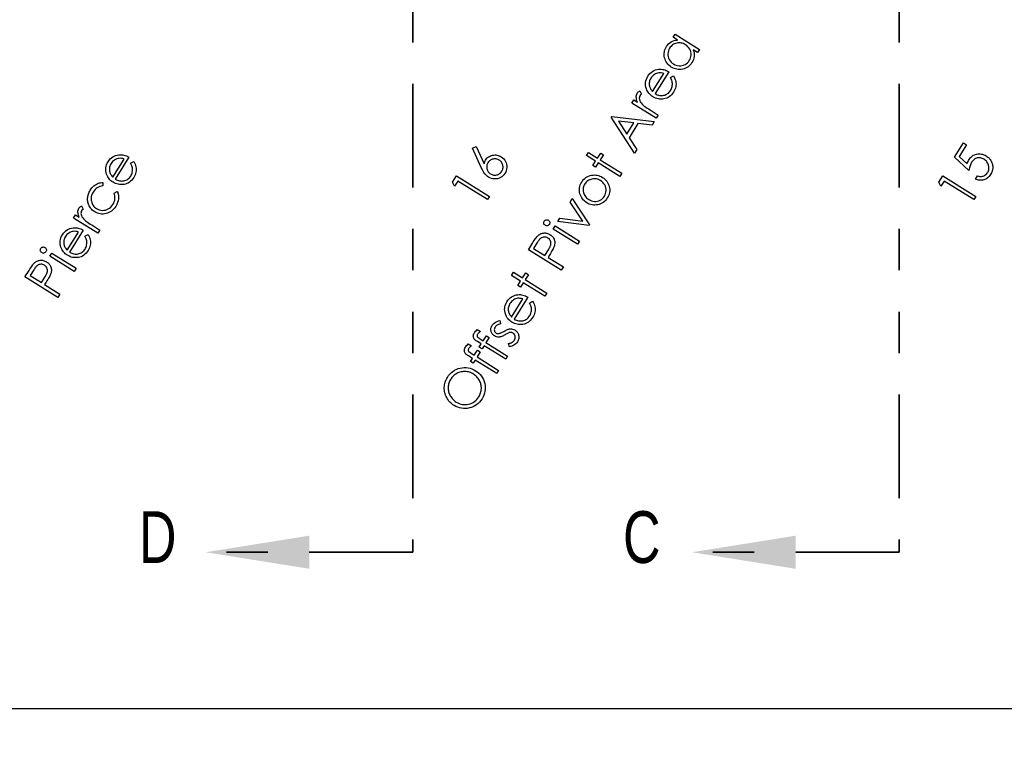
# Model space of a CAD drawing. Header units: inches. Extents: x 0.1 to 87.3, y 0.1 to 33.9.
# Tile 22 of 140: x 9.8 to 12.2, y 19 to 20.8. Entities that reach past the tile are written whole.
import ezdxf

# ---------------------------------------------------------------- set-up
doc = ezdxf.new("R2010")
doc.units = ezdxf.units.IN
doc.header["$MEASUREMENT"] = 0
doc.linetypes.add('PHANTOM', pattern=[0.5, 0.25, -0.05, 0.05, -0.05, 0.05, -0.05])
doc.layers.add('DIMENSIONS', color=171, linetype='Continuous')
doc.layers.add('SECTION_VIEWS', color=7, linetype='PHANTOM', lineweight=35)
doc.styles.add('SLDTEXTSTYLE0', font='TXT', dxfattribs={"width": 0.75})
doc.dimstyles.new('SLDDIMSTYLE0', dxfattribs={"dimtxt": 0.125, "dimasz": 0.13, "dimexe": 0, "dimexo": 0.0625, "dimgap": 0.03125, "dimtad": 0, "dimtih": 1, "dimtoh": 1, "dimdec": 4, "dimlfac": 1.333333, "dimrnd": 1e-09, "dimzin": 4, "dimdsep": 46, "dimtxsty": 'SLDTEXTSTYLE0', "dimsah": 1, "dimcen": 0.09, "dimadec": 0, "dimazin": 1, "dimtfac": 1, "dimtdec": 4, "dimtofl": 0, "dimtmove": 0, "dimatfit": 3, "dimfxl": 0, "dimfrac": 2, "dimtolj": 1, "dimtzin": 12, "dimarcsym": 0})

# ---------------------------------------------------------------- blocks, each defined once
blk = doc.blocks.new('_D_4')
at = {"layer": 'DIMENSIONS'}
for p, q in [((2.5885, 22.5365), (2.5885, 18.9646)), ((31.3982, 22.2046), (31.3982, 18.9646)), ((2.5885, 19.0896), (16.7949, 19.0896)), ((31.3982, 19.0896), (17.4421, 19.0896))]:
    blk.add_line(p, q, dxfattribs=at)
for centre, start, end in [((17.0167, 19.0769), 153.4349, 206.5651), ((17.2202, 19.0769), 333.4349, 26.5651)]:
    blk.add_arc(centre, 0.2219, start, end, dxfattribs=at)
for points in [[(2.5885, 19.0896), (2.7185, 19.0696), (2.7185, 19.1096)], [(31.3982, 19.0896), (31.2682, 19.1096), (31.2682, 19.0696)]]:
    blk.add_solid(points, dxfattribs=at)
at = {"layer": 'DIMENSIONS', "insert": (16.8183, 19.1389), "char_height": 0.125, "attachment_point": 1, "style": 'SLDTEXTSTYLE0'}
blk.add_mtext('38.4130', dxfattribs=at)

msp = doc.modelspace()

# ---------------------------------------------------------------- linework, layer by layer
at = {"color": 6, "linetype": 'Continuous', "flags": 128}
for points in [[(11.38427, 20.717925), (11.44301, 20.68121), (11.44301, 20.68121), (11.438352, 20.673754), (11.438352, 20.673754), (11.428249, 20.680064), (11.428249, 20.680064), (11.429432, 20.675932), (11.430164, 20.671857), (11.430446, 20.667876), (11.430277, 20.663969), (11.429657, 20.660157), (11.428605, 20.65642), (11.427084, 20.652777), (11.425112, 20.649227), (11.425112, 20.649227), (11.423065, 20.64626), (11.420793, 20.643574), (11.418314, 20.641189), (11.415628, 20.639086), (11.412717, 20.637264), (11.4096, 20.635743), (11.406276, 20.634522), (11.402745, 20.633583), (11.399139, 20.632964), (11.395571, 20.632701), (11.392059, 20.632795), (11.388585, 20.633226), (11.385167, 20.634015), (11.381805, 20.635161), (11.3785, 20.636663), (11.375232, 20.638504), (11.375232, 20.638504), (11.372209, 20.640588), (11.369467, 20.642879), (11.367026, 20.645377), (11.364866, 20.648082), (11.362988, 20.650992), (11.36141, 20.65411), (11.360115, 20.657434), (11.3591, 20.660965), (11.358406, 20.66457), (11.358086, 20.668101), (11.358105, 20.671575), (11.358462, 20.674993), (11.359194, 20.678355), (11.360265, 20.681641), (11.361692, 20.684872), (11.363476, 20.688027), (11.363476, 20.688027), (11.36588, 20.691445), (11.368566, 20.694449), (11.371514, 20.697022), (11.374744, 20.699201), (11.378256, 20.700966), (11.382031, 20.7023), (11.386087, 20.70322), (11.390407, 20.703708), (11.390407, 20.703708), (11.379608, 20.710469), (11.379608, 20.710469), (11.384266, 20.717925)], [(11.371161, 20.684064), (11.369411, 20.680853), (11.368134, 20.67751), (11.367326, 20.674054), (11.366969, 20.670467), (11.367082, 20.666862), (11.367702, 20.663331), (11.368791, 20.659894), (11.370368, 20.656514), (11.372359, 20.653359), (11.374669, 20.650542), (11.377317, 20.648063), (11.380284, 20.645941), (11.380284, 20.645941), (11.383477, 20.644213), (11.386839, 20.642936), (11.390388, 20.642091), (11.394125, 20.641696), (11.397881, 20.641753), (11.401506, 20.642278), (11.40498, 20.643274), (11.408304, 20.644739), (11.411403, 20.646617), (11.414164, 20.648833), (11.416586, 20.651387), (11.418671, 20.654298), (11.418671, 20.654298), (11.420398, 20.65749), (11.421676, 20.660833), (11.422502, 20.664345), (11.422896, 20.668026), (11.42284, 20.671707), (11.422295, 20.675237), (11.421281, 20.678637), (11.419779, 20.681867), (11.417844, 20.684909), (11.415497, 20.68767), (11.412755, 20.690168), (11.4096, 20.692402), (11.4096, 20.692402), (11.407046, 20.693848), (11.404454, 20.695032), (11.401825, 20.695933), (11.399196, 20.696572), (11.39651, 20.696928), (11.393825, 20.697004), (11.391102, 20.696797), (11.388341, 20.696327), (11.385655, 20.695595), (11.38312, 20.694637), (11.380754, 20.693454), (11.378519, 20.692046), (11.376453, 20.690393), (11.374538, 20.688515), (11.372772, 20.686412), (11.371157, 20.684064)], [(11.373273, 20.612977), (11.380584, 20.61724), (11.380584, 20.61724), (11.3825, 20.613784), (11.38404, 20.610404), (11.385223, 20.60708), (11.386012, 20.603812), (11.386462, 20.600582), (11.386612, 20.597371), (11.386443, 20.594178), (11.385974, 20.590985), (11.385185, 20.587793), (11.38404, 20.5846), (11.382537, 20.58137), (11.380697, 20.57814), (11.380697, 20.57814), (11.378368, 20.574741), (11.37587, 20.571717), (11.373185, 20.569088), (11.370349, 20.566834), (11.367325, 20.564937), (11.364133, 20.563435), (11.360771, 20.562327), (11.35724, 20.561576), (11.353653, 20.561181), (11.35016, 20.561069), (11.346742, 20.561275), (11.343418, 20.561764), (11.340169, 20.562571), (11.336996, 20.563679), (11.333897, 20.565069), (11.330892, 20.566778), (11.330892, 20.566778), (11.328207, 20.5686), (11.325709, 20.570609), (11.323436, 20.572769), (11.321389, 20.575097), (11.31953, 20.577595), (11.317896, 20.580262), (11.316469, 20.583079), (11.315248, 20.586084), (11.315248, 20.586084), (11.314046, 20.589971), (11.313314, 20.59384), (11.313051, 20.597671), (11.313239, 20.601465), (11.313896, 20.605221), (11.315023, 20.608939), (11.3166, 20.612639), (11.318647, 20.616301), (11.318647, 20.616301), (11.321108, 20.61985), (11.323812, 20.622987), (11.32676, 20.62571), (11.329934, 20.628038), (11.333352, 20.629935), (11.337014, 20.631419), (11.340902, 20.632508), (11.345033, 20.633165), (11.345033, 20.633165), (11.348038, 20.633372), (11.351043, 20.633297), (11.354067, 20.63294), (11.35709, 20.63232), (11.360095, 20.631419), (11.363119, 20.630254), (11.366161, 20.628808), (11.369185, 20.627081), (11.369185, 20.627081), (11.336188, 20.574271), (11.336188, 20.574271), (11.33878, 20.572863), (11.34139, 20.571698), (11.344001, 20.570816), (11.346611, 20.570196), (11.349221, 20.56982), (11.351832, 20.569726), (11.354442, 20.569877), (11.357071, 20.570309), (11.359626, 20.570966), (11.362029, 20.571867), (11.364283, 20.572975), (11.366405, 20.57429), (11.368358, 20.575849), (11.37018, 20.577614), (11.371851, 20.579605), (11.373373, 20.581821), (11.373373, 20.581821), (11.374668, 20.584112), (11.375739, 20.586478), (11.376603, 20.588957), (11.37726, 20.591511), (11.377692, 20.594084), (11.377899, 20.596582), (11.37788, 20.598986), (11.377617, 20.601314), (11.377072, 20.603756), (11.376171, 20.606516), (11.374894, 20.609596), (11.37326, 20.612977)], [(11.357448, 20.622855), (11.354048, 20.623813), (11.350855, 20.624395), (11.34785, 20.62462), (11.345033, 20.624489), (11.342329, 20.624001), (11.339662, 20.623174), (11.337033, 20.62201), (11.334423, 20.620489), (11.331944, 20.618686), (11.329728, 20.616658), (11.327718, 20.614385), (11.325972, 20.611888), (11.325972, 20.611888), (11.324732, 20.609709), (11.323718, 20.607512), (11.322929, 20.605258), (11.322347, 20.602986), (11.32199, 20.600676), (11.321859, 20.598347), (11.321953, 20.595962), (11.322253, 20.593558), (11.322253, 20.593558), (11.322648, 20.591793), (11.323192, 20.590009), (11.323925, 20.588225), (11.324826, 20.586422), (11.325897, 20.584619), (11.327136, 20.582797), (11.328545, 20.580957), (11.330122, 20.579116), (11.330122, 20.579116), (11.357447, 20.622855)], [(11.280304, 20.551546), (11.285122, 20.559264), (11.285122, 20.559264), (11.293704, 20.553893), (11.293704, 20.553893), (11.292427, 20.557123), (11.291488, 20.560222), (11.290906, 20.563152), (11.290662, 20.565931), (11.290774, 20.568561), (11.291225, 20.571021), (11.292033, 20.573331), (11.293159, 20.57549), (11.293159, 20.57549), (11.294286, 20.577012), (11.295676, 20.57842), (11.297366, 20.579735), (11.299338, 20.580937), (11.299338, 20.580937), (11.303244, 20.57303), (11.303244, 20.57303), (11.30208, 20.572166), (11.301103, 20.571321), (11.300315, 20.570476), (11.299714, 20.569669), (11.299714, 20.569669), (11.298737, 20.567678), (11.298174, 20.565481), (11.298023, 20.563058), (11.298268, 20.560429), (11.299, 20.557668), (11.300315, 20.55487), (11.302155, 20.551997), (11.304578, 20.549067), (11.304578, 20.549067), (11.30578, 20.547846), (11.307338, 20.546475), (11.309254, 20.544954), (11.311507, 20.543264), (11.314099, 20.541423), (11.317048, 20.539433), (11.320353, 20.537273), (11.323996, 20.534963), (11.323996, 20.534963), (11.343866, 20.522549), (11.343866, 20.522549), (11.339039, 20.514831), (11.339039, 20.514831), (11.280295, 20.551546)], [(11.231532, 20.519488), (11.334078, 20.506887), (11.334078, 20.506887), (11.328744, 20.498361), (11.328744, 20.498361), (11.294809, 20.50221), (11.294809, 20.50221), (11.273418, 20.467993), (11.273418, 20.467993), (11.291785, 20.439222), (11.291785, 20.439222), (11.286264, 20.430377), (11.286264, 20.430377), (11.230299, 20.517535), (11.230299, 20.517535), (11.23152, 20.519488)], [(11.247752, 20.507976), (11.267972, 20.476332), (11.267972, 20.476332), (11.284968, 20.503506), (11.284968, 20.503506), (11.247746, 20.507976)], [(10.895882, 20.44276), (10.904252, 20.44661), (10.904252, 20.44661), (10.923351, 20.40488), (10.923351, 20.40488), (10.924046, 20.407397), (10.924873, 20.409745), (10.925849, 20.411904), (10.926957, 20.413876), (10.926957, 20.413876), (10.928516, 20.41613), (10.930225, 20.418158), (10.932084, 20.419961), (10.934112, 20.421538), (10.93631, 20.422909), (10.938638, 20.424036), (10.941136, 20.424956), (10.943803, 20.425651), (10.946526, 20.426102), (10.949212, 20.426271), (10.951878, 20.426196), (10.954508, 20.425839), (10.957118, 20.4252), (10.959691, 20.424318), (10.962226, 20.423153), (10.964743, 20.421726), (10.964743, 20.421726), (10.967954, 20.419435), (10.970771, 20.416862), (10.973156, 20.41397), (10.975128, 20.410796), (10.976649, 20.407397), (10.977701, 20.403829), (10.978227, 20.40011), (10.978283, 20.396242), (10.977851, 20.392373), (10.976931, 20.388636), (10.975541, 20.385049), (10.973663, 20.381612), (10.973663, 20.381612), (10.971466, 20.378532), (10.968949, 20.375809), (10.966095, 20.373443), (10.96294, 20.371452), (10.959541, 20.369893), (10.956029, 20.368842), (10.952367, 20.368297), (10.948573, 20.368241), (10.944798, 20.368673), (10.941155, 20.369555), (10.937681, 20.370907), (10.934338, 20.37271), (10.934338, 20.37271), (10.931953, 20.374382), (10.929662, 20.376316), (10.927446, 20.378551), (10.925323, 20.381067), (10.923239, 20.384016), (10.921135, 20.387528), (10.918976, 20.391584), (10.916797, 20.396204), (10.916797, 20.396204), (10.895876, 20.44276)], [(12.080278, 20.455324), (12.087824, 20.45061), (12.087824, 20.45061), (12.070152, 20.422327), (12.070152, 20.422327), (12.089345, 20.404843), (12.089345, 20.404843), (12.090266, 20.407773), (12.091298, 20.410477), (12.092425, 20.412918), (12.093665, 20.415116), (12.093665, 20.415116), (12.095449, 20.417707), (12.097364, 20.420017), (12.099449, 20.422083), (12.101684, 20.423886), (12.10405, 20.425426), (12.106585, 20.426703), (12.109271, 20.427717), (12.112107, 20.428468), (12.115018, 20.428957), (12.11791, 20.429126), (12.120802, 20.429013), (12.123694, 20.428581), (12.126567, 20.427867), (12.129422, 20.426853), (12.132277, 20.42552), (12.135112, 20.423905), (12.135112, 20.423905), (12.137009, 20.422628), (12.138812, 20.421275), (12.140483, 20.419829), (12.142061, 20.418308), (12.143507, 20.416693), (12.144859, 20.414984), (12.14608, 20.413181), (12.147207, 20.411303), (12.148202, 20.409369), (12.149047, 20.407416), (12.149761, 20.405444), (12.150324, 20.403453), (12.150737, 20.401444), (12.151, 20.399397), (12.151113, 20.39735), (12.151094, 20.395265), (12.150606, 20.391096), (12.149554, 20.386983), (12.147902, 20.38287), (12.145667, 20.378814), (12.145667, 20.378814), (12.144089, 20.376504), (12.142399, 20.3744), (12.140559, 20.372504), (12.138624, 20.370832), (12.13654, 20.369349), (12.134342, 20.36809), (12.132014, 20.367039), (12.129553, 20.366194), (12.127037, 20.365574), (12.12452, 20.365198), (12.121985, 20.365048), (12.119469, 20.365123), (12.116933, 20.365442), (12.114379, 20.366006), (12.111844, 20.366795), (12.10929, 20.367827), (12.10929, 20.367827), (12.114398, 20.375978), (12.114398, 20.375978), (12.116914, 20.375152), (12.119337, 20.374607), (12.121609, 20.374363), (12.123788, 20.374419), (12.125891, 20.374757), (12.127976, 20.375358), (12.130023, 20.376222), (12.132051, 20.377368), (12.133967, 20.378739), (12.135694, 20.380279), (12.137216, 20.382006), (12.138568, 20.383903), (12.138568, 20.383903), (12.139676, 20.385875), (12.140559, 20.387903), (12.141197, 20.389988), (12.141629, 20.39211), (12.141817, 20.39427), (12.141779, 20.396486), (12.141516, 20.398739), (12.141028, 20.401049), (12.140314, 20.403322), (12.139413, 20.405481), (12.138305, 20.40751), (12.13699, 20.409444), (12.135469, 20.411247), (12.133741, 20.412918), (12.131826, 20.414496), (12.129704, 20.415942), (12.129704, 20.415942), (12.127694, 20.417088), (12.125666, 20.418027), (12.123638, 20.41874), (12.121609, 20.419228), (12.119581, 20.41951), (12.117553, 20.419566), (12.115506, 20.419416), (12.113459, 20.419041), (12.111449, 20.418458), (12.109553, 20.41767), (12.107731, 20.416674), (12.105984, 20.415491), (12.104351, 20.414083), (12.102792, 20.412468), (12.101327, 20.410665), (12.099956, 20.408636), (12.099956, 20.408636), (12.098904, 20.406796), (12.097928, 20.404787), (12.097008, 20.402589), (12.096181, 20.400223), (12.09543, 20.397669), (12.094754, 20.394946), (12.094153, 20.392035), (12.093627, 20.388955), (12.093627, 20.388955), (12.05879, 20.420937), (12.05879, 20.420937), (12.080275, 20.455324)], [(10.070536, 20.406571), (10.077857, 20.410834), (10.077857, 20.410834), (10.079773, 20.407378), (10.081313, 20.403998), (10.082496, 20.400674), (10.083285, 20.397406), (10.083735, 20.394176), (10.083886, 20.390965), (10.083717, 20.387772), (10.083247, 20.384579), (10.082458, 20.381387), (10.081313, 20.378194), (10.07981, 20.374964), (10.07797, 20.371734), (10.07797, 20.371734), (10.075641, 20.368335), (10.073144, 20.365311), (10.070458, 20.362682), (10.067622, 20.360428), (10.064599, 20.358531), (10.061406, 20.357029), (10.058044, 20.355921), (10.054514, 20.35517), (10.050927, 20.354775), (10.047434, 20.354663), (10.044016, 20.354869), (10.040692, 20.355358), (10.037443, 20.356165), (10.034269, 20.357273), (10.03117, 20.358663), (10.028165, 20.360372), (10.028165, 20.360372), (10.02548, 20.362194), (10.022982, 20.364203), (10.02071, 20.366363), (10.018663, 20.368692), (10.016803, 20.371189), (10.01517, 20.373856), (10.013742, 20.376673), (10.012522, 20.379678), (10.012522, 20.379678), (10.01132, 20.383565), (10.010587, 20.387434), (10.010324, 20.391265), (10.010512, 20.395059), (10.011169, 20.398815), (10.012296, 20.402533), (10.013874, 20.406233), (10.015921, 20.409895), (10.015921, 20.409895), (10.018381, 20.413444), (10.021085, 20.416581), (10.024034, 20.419304), (10.027208, 20.421632), (10.030626, 20.423529), (10.034288, 20.425013), (10.038175, 20.426102), (10.042307, 20.426759), (10.042307, 20.426759), (10.045312, 20.426966), (10.048316, 20.426891), (10.05134, 20.426534), (10.054363, 20.425914), (10.057368, 20.425013), (10.060392, 20.423849), (10.063434, 20.422402), (10.066458, 20.420675), (10.066458, 20.420675), (10.033461, 20.367865), (10.033461, 20.367865), (10.036053, 20.366457), (10.038663, 20.365292), (10.041274, 20.36441), (10.043884, 20.36379), (10.046495, 20.363414), (10.049105, 20.36332), (10.051716, 20.363471), (10.054345, 20.363903), (10.056899, 20.36456), (10.059303, 20.365461), (10.061556, 20.366569), (10.063678, 20.367884), (10.065632, 20.369443), (10.067453, 20.371208), (10.069125, 20.373199), (10.070646, 20.375415), (10.070646, 20.375415), (10.071942, 20.377706), (10.073012, 20.380072), (10.073876, 20.382551), (10.074533, 20.385105), (10.074965, 20.387678), (10.075172, 20.390176), (10.075153, 20.39258), (10.07489, 20.394908), (10.074345, 20.39735), (10.073444, 20.400111), (10.072167, 20.40319), (10.070533, 20.406571)], [(10.054725, 20.416449), (10.051321, 20.417407), (10.048129, 20.417989), (10.045124, 20.418214), (10.042307, 20.418083), (10.039602, 20.417595), (10.036936, 20.416768), (10.034306, 20.415604), (10.031696, 20.414083), (10.029217, 20.41228), (10.027001, 20.410252), (10.024991, 20.407979), (10.023245, 20.405482), (10.023245, 20.405482), (10.022005, 20.403303), (10.020991, 20.401106), (10.020203, 20.398852), (10.01962, 20.39658), (10.019264, 20.39427), (10.019132, 20.391941), (10.019226, 20.389556), (10.019527, 20.387152), (10.019527, 20.387152), (10.019921, 20.385387), (10.020466, 20.383603), (10.021198, 20.381819), (10.022099, 20.380016), (10.02317, 20.378213), (10.024409, 20.376391), (10.025818, 20.374551), (10.027395, 20.37271), (10.027395, 20.37271), (10.05472, 20.416449)], [(10.932743, 20.407622), (10.931765, 20.405876), (10.930957, 20.404111), (10.930356, 20.402289), (10.929962, 20.400448), (10.929737, 20.398589), (10.929718, 20.396674), (10.929887, 20.394739), (10.930244, 20.392767), (10.930788, 20.390833), (10.931483, 20.38903), (10.932347, 20.387321), (10.933361, 20.385744), (10.934544, 20.38426), (10.935897, 20.382889), (10.937399, 20.38165), (10.939052, 20.380504), (10.939052, 20.380504), (10.940798, 20.379527), (10.942563, 20.37872), (10.944385, 20.378119), (10.946226, 20.377725), (10.948085, 20.377499), (10.949982, 20.37748), (10.951916, 20.377649), (10.953888, 20.378006), (10.955822, 20.378551), (10.957625, 20.379246), (10.959334, 20.380091), (10.96093, 20.381124), (10.962395, 20.382288), (10.963766, 20.383621), (10.965006, 20.385105), (10.966151, 20.386758), (10.966151, 20.386758), (10.967128, 20.388504), (10.967935, 20.39027), (10.968518, 20.392091), (10.968931, 20.393932), (10.969137, 20.395791), (10.969175, 20.397707), (10.968987, 20.399641), (10.96863, 20.401613), (10.968104, 20.403547), (10.967409, 20.40535), (10.966546, 20.407059), (10.965531, 20.408655), (10.964367, 20.41012), (10.963034, 20.411491), (10.96155, 20.412731), (10.959897, 20.413876), (10.959897, 20.413876), (10.958132, 20.414871), (10.956348, 20.41566), (10.954526, 20.416261), (10.952686, 20.416674), (10.950808, 20.416881), (10.948892, 20.4169), (10.946958, 20.416731), (10.944986, 20.416374), (10.943071, 20.415829), (10.941249, 20.415134), (10.939559, 20.414289), (10.937962, 20.413275), (10.936498, 20.412092), (10.935127, 20.410759), (10.933887, 20.409275), (10.932742, 20.407622)], [(11.170749, 20.424791), (11.175512, 20.432416), (11.175512, 20.432416), (11.197335, 20.418781), (11.197335, 20.418781), (11.204828, 20.430763), (11.204828, 20.430763), (11.211307, 20.426707), (11.211307, 20.426707), (11.203814, 20.414725), (11.203814, 20.414725), (11.256079, 20.382066), (11.256079, 20.382066), (11.251308, 20.374442), (11.251308, 20.374442), (11.199044, 20.4071), (11.199044, 20.4071), (11.192602, 20.39679), (11.192602, 20.39679), (11.186123, 20.400847), (11.186123, 20.400847), (11.192564, 20.411157), (11.192564, 20.411157), (11.170742, 20.424791)], [(10.847138, 20.360268), (10.856872, 20.375875), (10.856872, 20.375875), (10.936293, 20.326239), (10.936293, 20.326239), (10.931373, 20.318351), (10.931373, 20.318351), (10.859727, 20.363123), (10.859727, 20.363123), (10.851933, 20.350653), (10.851933, 20.350653), (10.847125, 20.360268)], [(11.159091, 20.360948), (11.161315, 20.364178), (11.163757, 20.367051), (11.166423, 20.369605), (11.169297, 20.371803), (11.172396, 20.373681), (11.175701, 20.375221), (11.179231, 20.376404), (11.182969, 20.377268), (11.182969, 20.377268), (11.186443, 20.377737), (11.189861, 20.377887), (11.193223, 20.377718), (11.196547, 20.37723), (11.199796, 20.376422), (11.203007, 20.375296), (11.206143, 20.373868), (11.209242, 20.372103), (11.209242, 20.372103), (11.21219, 20.370075), (11.214857, 20.36784), (11.21728, 20.365399), (11.21944, 20.362751), (11.221318, 20.359896), (11.222933, 20.356835), (11.224304, 20.353567), (11.225393, 20.350093), (11.226163, 20.346525), (11.226557, 20.342994), (11.226576, 20.339501), (11.2262, 20.336008), (11.22543, 20.332552), (11.224285, 20.329134), (11.222764, 20.325735), (11.220848, 20.322355), (11.220848, 20.322355), (11.218651, 20.319143), (11.216247, 20.31627), (11.213655, 20.313735), (11.210895, 20.311519), (11.207909, 20.309659), (11.204754, 20.308119), (11.201411, 20.306899), (11.197861, 20.306035), (11.194256, 20.30549), (11.190725, 20.305284), (11.187269, 20.305415), (11.183889, 20.305866), (11.180565, 20.306636), (11.177316, 20.307744), (11.174142, 20.309171), (11.171025, 20.310936), (11.171025, 20.310936), (11.168095, 20.312946), (11.165447, 20.315124), (11.163043, 20.317509), (11.160902, 20.320082), (11.159005, 20.322843), (11.15739, 20.325791), (11.156019, 20.328928), (11.154911, 20.332252), (11.154911, 20.332252), (11.154029, 20.336008), (11.153559, 20.339707), (11.153465, 20.34337), (11.153803, 20.346975), (11.154517, 20.350544), (11.155644, 20.354055), (11.157165, 20.35753), (11.15908, 20.360948)], [(11.166483, 20.356328), (11.165146, 20.353962), (11.164095, 20.35152), (11.163287, 20.349041), (11.16278, 20.346506), (11.162517, 20.343914), (11.162536, 20.341266), (11.162818, 20.338581), (11.163362, 20.33582), (11.16417, 20.333116), (11.165184, 20.33058), (11.166442, 20.328195), (11.167907, 20.32596), (11.169597, 20.323876), (11.171513, 20.321942), (11.173635, 20.320176), (11.176001, 20.318561), (11.176001, 20.318561), (11.17925, 20.316796), (11.182631, 20.315481), (11.186161, 20.314617), (11.189805, 20.314204), (11.193448, 20.314261), (11.196941, 20.314786), (11.200303, 20.315763), (11.203495, 20.317209), (11.206481, 20.319087), (11.209186, 20.321303), (11.211571, 20.323895), (11.213674, 20.326843), (11.213674, 20.326843), (11.215402, 20.330036), (11.216679, 20.333322), (11.217505, 20.336721), (11.217862, 20.340215), (11.217768, 20.343726), (11.217186, 20.347163), (11.216115, 20.350544), (11.214557, 20.35383), (11.212585, 20.356948), (11.210275, 20.359727), (11.207608, 20.362206), (11.204603, 20.364347), (11.204603, 20.364347), (11.202106, 20.365755), (11.199589, 20.366882), (11.197016, 20.367765), (11.194406, 20.368366), (11.191739, 20.368685), (11.189053, 20.36876), (11.186312, 20.368554), (11.183532, 20.368084), (11.180809, 20.36737), (11.178274, 20.36645), (11.175889, 20.365305), (11.173673, 20.363953), (11.171626, 20.362356), (11.169748, 20.360572), (11.16802, 20.358563), (11.16648, 20.356328)], [(12.020889, 20.360268), (12.030622, 20.375875), (12.030622, 20.375875), (12.110043, 20.326239), (12.110043, 20.326239), (12.105123, 20.318351), (12.105123, 20.318351), (12.033477, 20.363123), (12.033477, 20.363123), (12.025683, 20.350653), (12.025683, 20.350653), (12.020875, 20.360268)], [(10.003643, 20.359691), (10.0036, 20.351353), (10.0036, 20.351353), (9.999919, 20.350827), (9.996445, 20.349925), (9.993177, 20.348648), (9.990116, 20.346996), (9.98728, 20.344968), (9.984651, 20.342545), (9.982229, 20.339765), (9.980031, 20.336592), (9.980031, 20.336592), (9.978491, 20.333887), (9.977252, 20.331164), (9.976275, 20.328422), (9.975618, 20.325662), (9.975224, 20.322882), (9.97513, 20.320084), (9.975318, 20.317248), (9.975787, 20.314412), (9.976519, 20.311633), (9.977496, 20.309022), (9.978679, 20.306581), (9.980125, 20.304309), (9.981778, 20.302187), (9.983675, 20.300233), (9.985797, 20.298449), (9.988144, 20.296815), (9.988144, 20.296815), (9.991431, 20.29505), (9.994886, 20.293754), (9.998492, 20.292909), (10.002267, 20.292534), (10.00606, 20.292646), (10.009723, 20.293266), (10.013272, 20.294374), (10.016671, 20.295989), (10.019883, 20.298074), (10.022812, 20.300571), (10.025441, 20.303482), (10.027789, 20.306806), (10.027789, 20.306806), (10.029611, 20.310074), (10.031, 20.313398), (10.031996, 20.31676), (10.032559, 20.320197), (10.032728, 20.323671), (10.032465, 20.327202), (10.031789, 20.33077), (10.0307, 20.334413), (10.0307, 20.334413), (10.0384, 20.337963), (10.0384, 20.337963), (10.039245, 20.335897), (10.039958, 20.333793), (10.040503, 20.331671), (10.040916, 20.329512), (10.041198, 20.327295), (10.041311, 20.325061), (10.041292, 20.322807), (10.041123, 20.320497), (10.040353, 20.315877), (10.038982, 20.311295), (10.037029, 20.306713), (10.034493, 20.302168), (10.034493, 20.302168), (10.032221, 20.298844), (10.029761, 20.295839), (10.027132, 20.293172), (10.024315, 20.290806), (10.02131, 20.288778), (10.018117, 20.28705), (10.014737, 20.28566), (10.011187, 20.28459), (10.007582, 20.283857), (10.004013, 20.2835), (10.00052, 20.283482), (9.997084, 20.283838), (9.993703, 20.284552), (9.990398, 20.285641), (9.98713, 20.287069), (9.983938, 20.288872), (9.983938, 20.288872), (9.981872, 20.290261), (9.979919, 20.291764), (9.978078, 20.29336), (9.976388, 20.295088), (9.974792, 20.296909), (9.973327, 20.298862), (9.971975, 20.30091), (9.970754, 20.303069), (9.969684, 20.305304), (9.968763, 20.307576), (9.968012, 20.309886), (9.96743, 20.312234), (9.966998, 20.314619), (9.966735, 20.317042), (9.966641, 20.319502), (9.966698, 20.322), (9.966923, 20.324497), (9.967317, 20.326976), (9.967881, 20.329436), (9.968594, 20.331878), (9.969477, 20.334282), (9.970529, 20.336667), (9.971731, 20.339033), (9.973102, 20.341362), (9.973102, 20.341362), (9.975017, 20.344179), (9.97712, 20.346808), (9.97943, 20.349249), (9.981909, 20.351503), (9.984501, 20.353512), (9.987111, 20.35524), (9.989703, 20.356667), (9.992313, 20.357813), (9.99498, 20.358677), (9.99776, 20.359278), (10.000652, 20.359616), (10.003638, 20.359691)], [(11.101547, 20.265479), (11.106574, 20.273536), (11.106574, 20.273536), (11.161618, 20.266456), (11.161618, 20.266456), (11.131025, 20.312674), (11.131025, 20.312674), (11.136096, 20.320768), (11.136096, 20.320768), (11.178032, 20.257178), (11.178032, 20.257178), (11.177205, 20.255826), (11.177205, 20.255826), (11.10154, 20.265479)], [(9.932991, 20.27379), (9.93781, 20.281508), (9.93781, 20.281508), (9.946393, 20.276137), (9.946393, 20.276137), (9.945116, 20.279367), (9.944177, 20.282466), (9.943594, 20.285396), (9.94335, 20.288175), (9.943463, 20.290804), (9.943914, 20.293265), (9.944721, 20.295575), (9.945848, 20.297734), (9.945848, 20.297734), (9.946975, 20.299255), (9.948365, 20.300664), (9.950055, 20.301979), (9.952027, 20.30318), (9.952027, 20.30318), (9.955933, 20.295274), (9.955933, 20.295274), (9.954769, 20.29441), (9.953792, 20.293565), (9.953003, 20.29272), (9.952402, 20.291912), (9.952402, 20.291912), (9.951426, 20.289922), (9.950862, 20.287724), (9.950712, 20.285302), (9.950956, 20.282673), (9.951689, 20.279912), (9.953003, 20.277114), (9.954844, 20.27424), (9.957266, 20.271311), (9.957266, 20.271311), (9.958468, 20.27009), (9.960027, 20.268719), (9.961943, 20.267198), (9.964196, 20.265508), (9.966788, 20.263667), (9.969736, 20.261677), (9.973042, 20.259517), (9.976685, 20.257207), (9.976685, 20.257207), (9.996554, 20.244793), (9.996554, 20.244793), (9.991728, 20.237075), (9.991728, 20.237075), (9.932984, 20.27379)], [(11.068473, 20.26638), (11.069368, 20.267563), (11.07042, 20.268502), (11.071659, 20.269197), (11.073068, 20.269666), (11.074532, 20.269873), (11.07596, 20.269779), (11.077331, 20.269403), (11.078645, 20.268746), (11.078645, 20.268746), (11.07981, 20.267863), (11.08073, 20.266812), (11.081425, 20.265572), (11.081875, 20.264164), (11.082063, 20.262699), (11.081988, 20.261272), (11.081594, 20.259901), (11.080936, 20.258586), (11.080936, 20.258586), (11.080054, 20.25744), (11.079002, 20.25652), (11.077781, 20.255825), (11.076373, 20.255356), (11.074908, 20.255168), (11.073518, 20.255243), (11.072147, 20.255619), (11.070852, 20.256276), (11.070852, 20.256276), (11.069668, 20.257177), (11.068729, 20.258229), (11.068035, 20.259469), (11.067565, 20.260858), (11.067377, 20.262323), (11.067452, 20.263732), (11.067828, 20.265084), (11.068466, 20.26638)], [(9.960348, 20.230234), (9.96767, 20.234497), (9.96767, 20.234497), (9.969585, 20.231041), (9.971125, 20.227661), (9.972308, 20.224337), (9.973097, 20.221069), (9.973548, 20.217839), (9.973698, 20.214628), (9.973529, 20.211435), (9.97306, 20.208243), (9.972271, 20.20505), (9.971125, 20.201857), (9.969623, 20.198627), (9.967782, 20.195397), (9.967782, 20.195397), (9.965454, 20.191998), (9.962956, 20.188974), (9.96027, 20.186345), (9.957435, 20.184091), (9.954411, 20.182195), (9.951218, 20.180692), (9.947857, 20.179584), (9.944326, 20.178833), (9.940739, 20.178439), (9.937246, 20.178326), (9.933828, 20.178532), (9.930504, 20.179021), (9.927255, 20.179828), (9.924081, 20.180936), (9.920983, 20.182326), (9.917978, 20.184035), (9.917978, 20.184035), (9.915292, 20.185857), (9.912794, 20.187866), (9.910522, 20.190026), (9.908475, 20.192355), (9.906616, 20.194852), (9.904982, 20.197519), (9.903555, 20.200336), (9.902334, 20.203341), (9.902334, 20.203341), (9.901132, 20.207228), (9.9004, 20.211097), (9.900137, 20.214928), (9.900325, 20.218722), (9.900982, 20.222478), (9.902109, 20.226196), (9.903686, 20.229896), (9.905733, 20.233558), (9.905733, 20.233558), (9.908193, 20.237107), (9.910898, 20.240244), (9.913846, 20.242967), (9.91702, 20.245296), (9.920438, 20.247192), (9.9241, 20.248676), (9.927988, 20.249765), (9.932119, 20.250422), (9.932119, 20.250422), (9.935124, 20.250629), (9.938129, 20.250554), (9.941152, 20.250197), (9.944176, 20.249577), (9.947181, 20.248676), (9.950204, 20.247512), (9.953247, 20.246066), (9.95627, 20.244338), (9.95627, 20.244338), (9.923274, 20.191528), (9.923274, 20.191528), (9.925865, 20.19012), (9.928476, 20.188955), (9.931086, 20.188073), (9.933697, 20.187453), (9.936307, 20.187077), (9.938918, 20.186983), (9.941528, 20.187134), (9.944157, 20.187566), (9.946711, 20.188223), (9.949115, 20.189124), (9.951369, 20.190232), (9.953491, 20.191547), (9.955444, 20.193106), (9.957266, 20.194871), (9.958937, 20.196862), (9.960458, 20.199078), (9.960458, 20.199078), (9.961754, 20.201369), (9.962825, 20.203735), (9.963688, 20.206214), (9.964346, 20.208768), (9.964778, 20.211341), (9.964984, 20.213839), (9.964965, 20.216243), (9.964703, 20.218572), (9.964158, 20.221013), (9.963256, 20.223774), (9.961979, 20.226854), (9.960346, 20.230234)], [(11.090297, 20.247487), (11.095059, 20.255112), (11.095059, 20.255112), (11.153803, 20.218397), (11.153803, 20.218397), (11.149033, 20.210772), (11.149033, 20.210772), (11.090289, 20.247487)], [(9.944536, 20.240112), (9.941134, 20.24107), (9.937941, 20.241652), (9.934936, 20.241878), (9.932119, 20.241746), (9.929415, 20.241258), (9.926748, 20.240432), (9.924119, 20.239267), (9.921508, 20.237746), (9.919029, 20.235943), (9.916813, 20.233915), (9.914804, 20.231642), (9.913057, 20.229145), (9.913057, 20.229145), (9.911818, 20.226966), (9.910804, 20.224769), (9.910015, 20.222515), (9.909433, 20.220243), (9.909076, 20.217933), (9.908945, 20.215604), (9.909038, 20.213219), (9.909339, 20.210815), (9.909339, 20.210815), (9.909733, 20.20905), (9.910278, 20.207266), (9.91101, 20.205482), (9.911912, 20.203679), (9.912982, 20.201876), (9.914222, 20.200054), (9.91563, 20.198214), (9.917208, 20.196374), (9.917208, 20.196374), (9.944533, 20.240112)], [(11.030317, 20.197502), (11.040192, 20.213315), (11.040192, 20.213315), (11.042258, 20.216564), (11.044174, 20.219531), (11.045958, 20.222179), (11.04761, 20.224526), (11.049131, 20.226573), (11.050502, 20.228339), (11.051742, 20.229785), (11.05285, 20.23093), (11.05285, 20.23093), (11.054371, 20.232301), (11.055949, 20.233522), (11.057582, 20.234593), (11.059273, 20.235513), (11.061038, 20.236302), (11.06286, 20.236921), (11.064738, 20.23741), (11.066691, 20.237748), (11.068663, 20.237917), (11.070635, 20.237917), (11.072625, 20.23771), (11.074597, 20.237316), (11.076569, 20.236752), (11.078541, 20.235982), (11.080513, 20.235043), (11.082485, 20.233898), (11.082485, 20.233898), (11.084382, 20.232621), (11.086109, 20.231268), (11.087668, 20.229822), (11.089058, 20.22832), (11.090279, 20.226724), (11.09133, 20.225052), (11.092213, 20.223306), (11.092927, 20.221484), (11.093471, 20.219606), (11.093866, 20.217709), (11.094072, 20.215756), (11.094128, 20.213784), (11.093997, 20.211775), (11.093715, 20.209747), (11.093246, 20.207662), (11.092626, 20.205559), (11.092626, 20.205559), (11.091988, 20.203868), (11.091142, 20.201915), (11.090053, 20.19968), (11.088757, 20.197201), (11.087217, 20.194441), (11.085471, 20.191398), (11.08348, 20.188112), (11.081283, 20.184544), (11.081283, 20.184544), (11.077752, 20.178872), (11.077752, 20.178872), (11.114693, 20.155791), (11.114693, 20.155791), (11.109735, 20.147866), (11.109735, 20.147866), (11.030314, 20.197502)], [(11.043003, 20.200601), (11.069977, 20.183736), (11.069977, 20.183736), (11.078541, 20.19707), (11.078541, 20.19707), (11.079743, 20.199061), (11.080832, 20.200939), (11.081771, 20.202704), (11.082579, 20.204357), (11.083255, 20.205915), (11.083818, 20.207361), (11.084231, 20.208695), (11.084513, 20.209934), (11.084776, 20.212263), (11.084682, 20.214535), (11.084231, 20.216733), (11.083424, 20.218874), (11.082297, 20.220883), (11.080926, 20.222705), (11.079273, 20.224301), (11.077358, 20.225691), (11.077358, 20.225691), (11.075311, 20.22678), (11.073189, 20.22755), (11.070973, 20.227982), (11.068681, 20.228095), (11.066409, 20.227888), (11.064268, 20.227381), (11.062277, 20.226517), (11.060399, 20.225353), (11.059479, 20.224602), (11.058503, 20.223681), (11.057489, 20.222592), (11.056437, 20.221353), (11.055329, 20.219925), (11.054183, 20.218329), (11.053, 20.216582), (11.051761, 20.214648), (11.051761, 20.214648), (11.04299, 20.200601)], [(9.853637, 20.200636), (9.854536, 20.201819), (9.855588, 20.202758), (9.856828, 20.203453), (9.858236, 20.203922), (9.859701, 20.204129), (9.861128, 20.204035), (9.862499, 20.203659), (9.863814, 20.203002), (9.863814, 20.203002), (9.864978, 20.202119), (9.865898, 20.201068), (9.866593, 20.199828), (9.867044, 20.19842), (9.867232, 20.196955), (9.867157, 20.195527), (9.866762, 20.194156), (9.866105, 20.192842), (9.866105, 20.192842), (9.865222, 20.191696), (9.864171, 20.190776), (9.86295, 20.190081), (9.861541, 20.189612), (9.860077, 20.189424), (9.858687, 20.189499), (9.857316, 20.189875), (9.85602, 20.190532), (9.85602, 20.190532), (9.854837, 20.191433), (9.853898, 20.192485), (9.853203, 20.193725), (9.852734, 20.195114), (9.852546, 20.196579), (9.852621, 20.197988), (9.852996, 20.19934), (9.853635, 20.200636)], [(9.87546, 20.181743), (9.880228, 20.189368), (9.880228, 20.189368), (9.938972, 20.152653), (9.938972, 20.152653), (9.934201, 20.145028), (9.934201, 20.145028), (9.875457, 20.181743)], [(9.815494, 20.131758), (9.825361, 20.147571), (9.825361, 20.147571), (9.827426, 20.15082), (9.829342, 20.153787), (9.831126, 20.156435), (9.832779, 20.158782), (9.8343, 20.160829), (9.835671, 20.162595), (9.83691, 20.164041), (9.838018, 20.165186), (9.838018, 20.165186), (9.83954, 20.166557), (9.841117, 20.167778), (9.842751, 20.168848), (9.844441, 20.169769), (9.846207, 20.170557), (9.848028, 20.171177), (9.849906, 20.171665), (9.851859, 20.172003), (9.853831, 20.172172), (9.855803, 20.172172), (9.857794, 20.171966), (9.859766, 20.171572), (9.861738, 20.171008), (9.86371, 20.170238), (9.865681, 20.169299), (9.867653, 20.168154), (9.867653, 20.168154), (9.86955, 20.166877), (9.871278, 20.165524), (9.872837, 20.164078), (9.874226, 20.162576), (9.875447, 20.16098), (9.876499, 20.159308), (9.877381, 20.157562), (9.878095, 20.15574), (9.87864, 20.153862), (9.879034, 20.151965), (9.879241, 20.150012), (9.879297, 20.14804), (9.879166, 20.146031), (9.878884, 20.144002), (9.878414, 20.141918), (9.877795, 20.139814), (9.877795, 20.139814), (9.877156, 20.138124), (9.876311, 20.136171), (9.875222, 20.133936), (9.873926, 20.131457), (9.872386, 20.128697), (9.870639, 20.125654), (9.868649, 20.122368), (9.866451, 20.1188), (9.866451, 20.1188), (9.862921, 20.113128), (9.862921, 20.113128), (9.899861, 20.090047), (9.899861, 20.090047), (9.894903, 20.082122), (9.894903, 20.082122), (9.815482, 20.131758)], [(9.828166, 20.134857), (9.855146, 20.117992), (9.855146, 20.117992), (9.86371, 20.131326), (9.86371, 20.131326), (9.864911, 20.133317), (9.866001, 20.135195), (9.86694, 20.13696), (9.867747, 20.138613), (9.868423, 20.140171), (9.868987, 20.141617), (9.8694, 20.142951), (9.869682, 20.14419), (9.869945, 20.146519), (9.869851, 20.148791), (9.8694, 20.150989), (9.868592, 20.15313), (9.867466, 20.155139), (9.866095, 20.156961), (9.864442, 20.158557), (9.862526, 20.159947), (9.862526, 20.159947), (9.860479, 20.161036), (9.858357, 20.161806), (9.856141, 20.162238), (9.85385, 20.162351), (9.851578, 20.162144), (9.849437, 20.161637), (9.847446, 20.160773), (9.845568, 20.159609), (9.844648, 20.158857), (9.843671, 20.157937), (9.842657, 20.156848), (9.841605, 20.155608), (9.840497, 20.154181), (9.839352, 20.152585), (9.838169, 20.150838), (9.836929, 20.148904), (9.836929, 20.148904), (9.828159, 20.134857)], [(10.989865, 20.135313), (10.994626, 20.142938), (10.994626, 20.142938), (11.016449, 20.129303), (11.016449, 20.129303), (11.023942, 20.141285), (11.023942, 20.141285), (11.030421, 20.137229), (11.030421, 20.137229), (11.022928, 20.125247), (11.022928, 20.125247), (11.075193, 20.092588), (11.075193, 20.092588), (11.070423, 20.084964), (11.070423, 20.084964), (11.018158, 20.117622), (11.018158, 20.117622), (11.011716, 20.107312), (11.011716, 20.107312), (11.005237, 20.111369), (11.005237, 20.111369), (11.011679, 20.121679), (11.011679, 20.121679), (10.989856, 20.135313)], [(11.033147, 20.068677), (11.040468, 20.07294), (11.040468, 20.07294), (11.042383, 20.069484), (11.043923, 20.066104), (11.045106, 20.06278), (11.045895, 20.059512), (11.046346, 20.056282), (11.046496, 20.05307), (11.046327, 20.049878), (11.045857, 20.046685), (11.045069, 20.043493), (11.043923, 20.0403), (11.042421, 20.03707), (11.04058, 20.03384), (11.04058, 20.03384), (11.038252, 20.030441), (11.035754, 20.027417), (11.033068, 20.024788), (11.030232, 20.022534), (11.027209, 20.020637), (11.024016, 20.019135), (11.020655, 20.018027), (11.017124, 20.017276), (11.013537, 20.016881), (11.010044, 20.016769), (11.006626, 20.016975), (11.003302, 20.017464), (11.000053, 20.018271), (10.996879, 20.019379), (10.99378, 20.020769), (10.990776, 20.022478), (10.990776, 20.022478), (10.98809, 20.024299), (10.985592, 20.026309), (10.98332, 20.028469), (10.981273, 20.030797), (10.979414, 20.033295), (10.97778, 20.035962), (10.976353, 20.038779), (10.975132, 20.041784), (10.975132, 20.041784), (10.97393, 20.045671), (10.973197, 20.04954), (10.972935, 20.053371), (10.973122, 20.057165), (10.97378, 20.060921), (10.974906, 20.064639), (10.976484, 20.068339), (10.978531, 20.072001), (10.978531, 20.072001), (10.980991, 20.07555), (10.983696, 20.078686), (10.986644, 20.08141), (10.989818, 20.083738), (10.993236, 20.085635), (10.996898, 20.087119), (11.000785, 20.088208), (11.004917, 20.088865), (11.004917, 20.088865), (11.007922, 20.089072), (11.010927, 20.088997), (11.01395, 20.08864), (11.016974, 20.08802), (11.019979, 20.087119), (11.023002, 20.085954), (11.026045, 20.084508), (11.029068, 20.082781), (11.029068, 20.082781), (10.996072, 20.029971), (10.996072, 20.029971), (10.998663, 20.028563), (11.001274, 20.027398), (11.003884, 20.026515), (11.006495, 20.025896), (11.009105, 20.02552), (11.011715, 20.025426), (11.014326, 20.025576), (11.016955, 20.026008), (11.019509, 20.026666), (11.021913, 20.027567), (11.024167, 20.028675), (11.026289, 20.02999), (11.028242, 20.031549), (11.030063, 20.033314), (11.031735, 20.035305), (11.033256, 20.037521), (11.033256, 20.037521), (11.034552, 20.039812), (11.035622, 20.042178), (11.036486, 20.044657), (11.037144, 20.047211), (11.037575, 20.049784), (11.037782, 20.052282), (11.037763, 20.054686), (11.0375, 20.057014), (11.036956, 20.059456), (11.036054, 20.062216), (11.034777, 20.065296), (11.033143, 20.068677)], [(11.017335, 20.078555), (11.013931, 20.079513), (11.010739, 20.080095), (11.007734, 20.08032), (11.004917, 20.080189), (11.002213, 20.079701), (10.999546, 20.078874), (10.996917, 20.07771), (10.994306, 20.076189), (10.991827, 20.074386), (10.989611, 20.072358), (10.987602, 20.070085), (10.985855, 20.067587), (10.985855, 20.067587), (10.984616, 20.065409), (10.983602, 20.063212), (10.982813, 20.060958), (10.982231, 20.058686), (10.981874, 20.056376), (10.981742, 20.054047), (10.981836, 20.051662), (10.982137, 20.049258), (10.982137, 20.049258), (10.982531, 20.047493), (10.983076, 20.045709), (10.983808, 20.043925), (10.98471, 20.042122), (10.98578, 20.040319), (10.98702, 20.038497), (10.988428, 20.036657), (10.990006, 20.034816), (10.990006, 20.034816), (11.017331, 20.078555)], [(10.961114, 20.026449), (10.963086, 20.018448), (10.963086, 20.018448), (10.960776, 20.01781), (10.958635, 20.017059), (10.956701, 20.016195), (10.954954, 20.015237), (10.953377, 20.014167), (10.952006, 20.012983), (10.950823, 20.011706), (10.949827, 20.010317), (10.949827, 20.010317), (10.948869, 20.008439), (10.948306, 20.006523), (10.948118, 20.004532), (10.948325, 20.002485), (10.948869, 20.000551), (10.949733, 19.99888), (10.950879, 19.997471), (10.952344, 19.996326), (10.952344, 19.996326), (10.953846, 19.995574), (10.95548, 19.995124), (10.957264, 19.994955), (10.959161, 19.995086), (10.959161, 19.995086), (10.960213, 19.995274), (10.961396, 19.995593), (10.96271, 19.996044), (10.964138, 19.996626), (10.965678, 19.99734), (10.96733, 19.998185), (10.969114, 19.999161), (10.97103, 20.000269), (10.97103, 20.000269), (10.973377, 20.001622), (10.975612, 20.002805), (10.977734, 20.003819), (10.979744, 20.004683), (10.981641, 20.005359), (10.983406, 20.005903), (10.985077, 20.00626), (10.986617, 20.006467), (10.986617, 20.006467), (10.989547, 20.006448), (10.992364, 20.005979), (10.995087, 20.00504), (10.997698, 20.003669), (10.997698, 20.003669), (10.999425, 20.002485), (11.000984, 20.001171), (11.002374, 19.999762), (11.003594, 19.998222), (11.004646, 19.99657), (11.005529, 19.994804), (11.006242, 19.992926), (11.006787, 19.990936), (11.007144, 19.988889), (11.007294, 19.98686), (11.007238, 19.98487), (11.006975, 19.982879), (11.006505, 19.980907), (11.005848, 19.978954), (11.004965, 19.97702), (11.003876, 19.975104), (11.003876, 19.975104), (11.002167, 19.972681), (11.000214, 19.970484), (10.998036, 19.968531), (10.995594, 19.966785), (10.993002, 19.965338), (10.990336, 19.964212), (10.987575, 19.963423), (10.984739, 19.962953), (10.984739, 19.962953), (10.982298, 19.971085), (10.982298, 19.971085), (10.984739, 19.971592), (10.986993, 19.972231), (10.98904, 19.973038), (10.990918, 19.973996), (10.992589, 19.975085), (10.994092, 19.976325), (10.995388, 19.977733), (10.996496, 19.979273), (10.996496, 19.979273), (10.997679, 19.981564), (10.998392, 19.983912), (10.998637, 19.986335), (10.998411, 19.988795), (10.997754, 19.991142), (10.99674, 19.993171), (10.995331, 19.994898), (10.993547, 19.996288), (10.993547, 19.996288), (10.991894, 19.997152), (10.990148, 19.997678), (10.988345, 19.997903), (10.986448, 19.99779), (10.986448, 19.99779), (10.985434, 19.997584), (10.98427, 19.997227), (10.982955, 19.996739), (10.981509, 19.996119), (10.979913, 19.995349), (10.978166, 19.994429), (10.976288, 19.993377), (10.97426, 19.992194), (10.97426, 19.992194), (10.972044, 19.990936), (10.969922, 19.989828), (10.967912, 19.98887), (10.966016, 19.988081), (10.964213, 19.987443), (10.962504, 19.986954), (10.960907, 19.986635), (10.959405, 19.986466), (10.959405, 19.986466), (10.95655, 19.986504), (10.95379, 19.986992), (10.951085, 19.987912), (10.948475, 19.989302), (10.948475, 19.989302), (10.946879, 19.990391), (10.945451, 19.991593), (10.944174, 19.99287), (10.943066, 19.99426), (10.942109, 19.995743), (10.94132, 19.99734), (10.940681, 19.999011), (10.940212, 20.000795), (10.939911, 20.002617), (10.939799, 20.004439), (10.939855, 20.006241), (10.940118, 20.008044), (10.94055, 20.009828), (10.941188, 20.011594), (10.941996, 20.013359), (10.942991, 20.015106), (10.942991, 20.015106), (10.944381, 20.017059), (10.946015, 20.018843), (10.947912, 20.020495), (10.950053, 20.021998), (10.952438, 20.023331), (10.955086, 20.024514), (10.957978, 20.025566), (10.961114, 20.026449)], [(10.90702, 20.004657), (10.914406, 20.000019), (10.914406, 20.000019), (10.912378, 19.998497), (10.910669, 19.996995), (10.90926, 19.995493), (10.908171, 19.994009), (10.908171, 19.994009), (10.90757, 19.99292), (10.907119, 19.991849), (10.906856, 19.990798), (10.906763, 19.989765), (10.906819, 19.988826), (10.906988, 19.987981), (10.90727, 19.987267), (10.907664, 19.986647), (10.907964, 19.986347), (10.908396, 19.985971), (10.908941, 19.985539), (10.909617, 19.985051), (10.910425, 19.984488), (10.911364, 19.983868), (10.912434, 19.983173), (10.913617, 19.982422), (10.913617, 19.982422), (10.921561, 19.977464), (10.921561, 19.977464), (10.929223, 19.989708), (10.929223, 19.989708), (10.935703, 19.985652), (10.935703, 19.985652), (10.928022, 19.973351), (10.928022, 19.973351), (10.980286, 19.940692), (10.980286, 19.940692), (10.975554, 19.933124), (10.975554, 19.933124), (10.923289, 19.965783), (10.923289, 19.965783), (10.918463, 19.958064), (10.918463, 19.958064), (10.911983, 19.96212), (10.911983, 19.96212), (10.91681, 19.969839), (10.91681, 19.969839), (10.907626, 19.975567), (10.907626, 19.975567), (10.906124, 19.976544), (10.904734, 19.977464), (10.903495, 19.978365), (10.902406, 19.979248), (10.901429, 19.980074), (10.900584, 19.980863), (10.899889, 19.981633), (10.899326, 19.982365), (10.898462, 19.983849), (10.89788, 19.985464), (10.897523, 19.987192), (10.897448, 19.989032), (10.897635, 19.990948), (10.898143, 19.992882), (10.898912, 19.994817), (10.900002, 19.996788), (10.900002, 19.996788), (10.901298, 19.998648), (10.902894, 20.000582), (10.904809, 20.002591), (10.907007, 20.004657)], [(10.885365, 19.970001), (10.892751, 19.965363), (10.892751, 19.965363), (10.890722, 19.963842), (10.889013, 19.962339), (10.887605, 19.960837), (10.886516, 19.959353), (10.886516, 19.959353), (10.885915, 19.958264), (10.885464, 19.957193), (10.885201, 19.956142), (10.885107, 19.955109), (10.885164, 19.95417), (10.885333, 19.953325), (10.885614, 19.952611), (10.886009, 19.951991), (10.886309, 19.951691), (10.886741, 19.951315), (10.887286, 19.950883), (10.887962, 19.950395), (10.888769, 19.949832), (10.889708, 19.949212), (10.890779, 19.948517), (10.891962, 19.947766), (10.891962, 19.947766), (10.899906, 19.942808), (10.899906, 19.942808), (10.907568, 19.955053), (10.907568, 19.955053), (10.914047, 19.950996), (10.914047, 19.950996), (10.906366, 19.938695), (10.906366, 19.938695), (10.958631, 19.906037), (10.958631, 19.906037), (10.953899, 19.898468), (10.953899, 19.898468), (10.901634, 19.931127), (10.901634, 19.931127), (10.896807, 19.923408), (10.896807, 19.923408), (10.890328, 19.927465), (10.890328, 19.927465), (10.895155, 19.935183), (10.895155, 19.935183), (10.885971, 19.940911), (10.885971, 19.940911), (10.884469, 19.941888), (10.883079, 19.942808), (10.881839, 19.943709), (10.88075, 19.944592), (10.879774, 19.945418), (10.878929, 19.946207), (10.878234, 19.946977), (10.87767, 19.94771), (10.876806, 19.949193), (10.876224, 19.950808), (10.875867, 19.952536), (10.875792, 19.954376), (10.87598, 19.956292), (10.876487, 19.958226), (10.877257, 19.960161), (10.878346, 19.962133), (10.878346, 19.962133), (10.879642, 19.963992), (10.881239, 19.965926), (10.883154, 19.967936), (10.885351, 19.970001)], [(10.834804, 19.889081), (10.837744, 19.893382), (10.840955, 19.89725), (10.84443, 19.900725), (10.848167, 19.903767), (10.852148, 19.906377), (10.856411, 19.908575), (10.860919, 19.910359), (10.865708, 19.91173), (10.87059, 19.91265), (10.875398, 19.913063), (10.880149, 19.913007), (10.884844, 19.912443), (10.889464, 19.91141), (10.894028, 19.90987), (10.898516, 19.907861), (10.902948, 19.905344), (10.902948, 19.905344), (10.907118, 19.90249), (10.910874, 19.899354), (10.914216, 19.895936), (10.917184, 19.892255), (10.919719, 19.888273), (10.921879, 19.884048), (10.923625, 19.879522), (10.924959, 19.874733), (10.92586, 19.86985), (10.926273, 19.865024), (10.926217, 19.860272), (10.925653, 19.855596), (10.924621, 19.850995), (10.923118, 19.846469), (10.921109, 19.841999), (10.91863, 19.837605), (10.91863, 19.837605), (10.915738, 19.833398), (10.912564, 19.829586), (10.909127, 19.826187), (10.905427, 19.823201), (10.901446, 19.820628), (10.897202, 19.818468), (10.892694, 19.816703), (10.887906, 19.81535), (10.883023, 19.814449), (10.878215, 19.814017), (10.873501, 19.814073), (10.868863, 19.814599), (10.86428, 19.815595), (10.859792, 19.817078), (10.855397, 19.81905), (10.851059, 19.821492), (10.851059, 19.821492), (10.84828, 19.823351), (10.845669, 19.825341), (10.843209, 19.827482), (10.840899, 19.829755), (10.838758, 19.832177), (10.836786, 19.834731), (10.834965, 19.837436), (10.833293, 19.840272), (10.831828, 19.843201), (10.830551, 19.846187), (10.8295, 19.849192), (10.828673, 19.852253), (10.828035, 19.855371), (10.827622, 19.858507), (10.827415, 19.8617), (10.827415, 19.86493), (10.827622, 19.86816), (10.828035, 19.871334), (10.828654, 19.874432), (10.829481, 19.877494), (10.830495, 19.88048), (10.831734, 19.883409), (10.833162, 19.886264), (10.834796, 19.889081)], [(10.842816, 19.884592), (10.841519, 19.882358), (10.840392, 19.880066), (10.839415, 19.877719), (10.838608, 19.875315), (10.837951, 19.872836), (10.837462, 19.870301), (10.837143, 19.867709), (10.836974, 19.865042), (10.836974, 19.862376), (10.837143, 19.859746), (10.837481, 19.857174), (10.837969, 19.854657), (10.838645, 19.852178), (10.839472, 19.849737), (10.840486, 19.847352), (10.84165, 19.845004), (10.842984, 19.842732), (10.844449, 19.840572), (10.846045, 19.838506), (10.84781, 19.836553), (10.849688, 19.834694), (10.851735, 19.832947), (10.853914, 19.831295), (10.856224, 19.829755), (10.856224, 19.829755), (10.859792, 19.827745), (10.863398, 19.826111), (10.867078, 19.824891), (10.870797, 19.824046), (10.874572, 19.823595), (10.878403, 19.823539), (10.88229, 19.823877), (10.886234, 19.824609), (10.890084, 19.825698), (10.893709, 19.827107), (10.897127, 19.828816), (10.9003, 19.830863), (10.903249, 19.83321), (10.905972, 19.835877), (10.90847, 19.838844), (10.910742, 19.84215), (10.910742, 19.84215), (10.912094, 19.844478), (10.913296, 19.846863), (10.91431, 19.849286), (10.915174, 19.851746), (10.91585, 19.854244), (10.916376, 19.856798), (10.916733, 19.85939), (10.916921, 19.862038), (10.916939, 19.864686), (10.916789, 19.867277), (10.91647, 19.869831), (10.916, 19.872348), (10.915324, 19.874808), (10.914498, 19.877231), (10.913503, 19.879616), (10.912338, 19.881945), (10.911024, 19.884198), (10.909559, 19.886358), (10.907944, 19.888424), (10.906197, 19.890377), (10.904319, 19.892217), (10.902291, 19.893964), (10.900131, 19.895598), (10.897821, 19.897138), (10.897821, 19.897138), (10.895436, 19.898527), (10.893032, 19.899748), (10.89061, 19.9008), (10.888131, 19.901664), (10.885633, 19.902358), (10.883117, 19.902884), (10.880563, 19.903241), (10.877971, 19.90341), (10.875379, 19.90341), (10.872825, 19.90326), (10.87029, 19.902922), (10.867773, 19.902415), (10.865294, 19.901739), (10.862834, 19.900875), (10.860393, 19.899861), (10.857989, 19.898659), (10.85566, 19.897325), (10.853444, 19.895861), (10.85136, 19.894283), (10.849406, 19.892593), (10.847566, 19.890771), (10.845857, 19.888837), (10.844279, 19.886771), (10.842815, 19.884592)]]:
    msp.add_lwpolyline(points, dxfattribs=at)
at = {"layer": 'SECTION_VIEWS'}
for p, q in [((10.75166, 29.597846), (10.75166, 19.467038)), ((11.92541, 29.597846), (11.92541, 19.467038)), ((10.75166, 19.467038), (10.25166, 19.467038)), ((11.92541, 19.467038), (11.42541, 19.467038))]:
    msp.add_line(p, q, dxfattribs=at)
for points in [[(10.25166, 19.467038), (10.50166, 19.427038), (10.50166, 19.507038)], [(11.42541, 19.467038), (11.67541, 19.427038), (11.67541, 19.507038)]]:
    msp.add_solid(points, dxfattribs=at)

# ---------------------------------------------------------------- texts
at = {"layer": 'SECTION_VIEWS', "char_height": 0.125, "attachment_point": 1, "style": 'SLDTEXTSTYLE0'}
for s, insert in [('D', (10.09059, 19.566115)), ('C', (11.258678, 19.566115))]:
    msp.add_mtext(s, dxfattribs=dict(at, insert=insert))

# ---------------------------------------------------------------- dimensions: what is measured, and where the dimension line sits
at = {"layer": 'DIMENSIONS'}
dim = msp.add_linear_dim(base=(31.39821, 19.089632), p1=(2.588479, 22.586453), p2=(31.39821, 22.254554), text='(<>)', dimstyle='SLDDIMSTYLE0', dxfattribs=at)
dim.commit()
dim.dimension.update_dxf_attribs({"geometry": '_D_4', "text_midpoint": (17.118469, 19.089632), "dimtype": 160})

doc.saveas('drawing.dxf')
